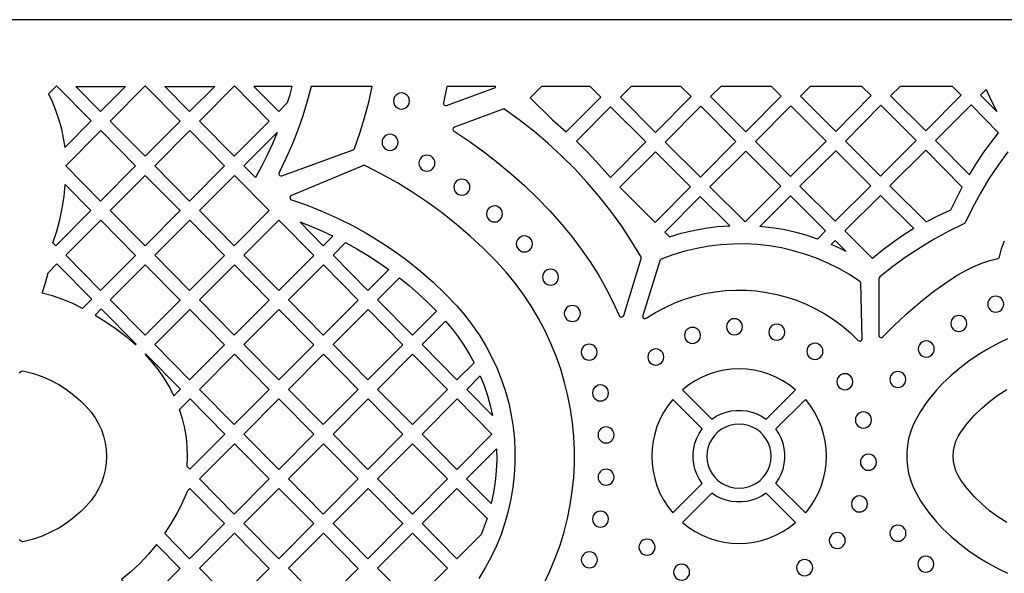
# Model space of a CAD drawing. Header units: millimetres. Extents: x -1176 to 822, y -1617 to -119.
# Tile 101 of 119: x -96 to 110, y -235 to -119. Entities that reach past the tile are written whole.
import ezdxf

# ---------------------------------------------------------------- set-up
doc = ezdxf.new("R2010")
doc.units = ezdxf.units.MM
doc.layers.add('pattern', color=5, linetype='Continuous', true_color=0x0000ff)

msp = doc.modelspace()

# ---------------------------------------------------------------- linework, layer by layer
at = {"layer": 'pattern'}
for points in [[(-1176, -1616.8), (822, -1616.8), (822, -118.96), (-1176, -118.96)], [(-90.14, -134.49), (-89.29, -136.3), (-88.55, -138.13), (-87.93, -139.98), (-87.42, -141.87), (-87.02, -143.8), (-86.72, -145.78), (-81.17, -140.21), (-88.47, -132.81)], [(-84.42, -132.96), (-73.94, -132.96), (-79.21, -138.24)], [(-62.51, -140.26), (-69.86, -147.62), (-77.16, -140.23), (-69.82, -132.86)], [(-65.72, -132.96), (-55.25, -132.96), (-60.51, -138.24)], [(-58.47, -140.23), (-51.12, -132.86), (-43.82, -140.26), (-51.16, -147.62)], [(-47.03, -132.96), (-41.82, -138.24), (-39.95, -136.36), (-39.45, -134.66), (-39, -132.96)], [(-35.03, -132.96), (-35.85, -136.07), (-36.78, -139.14), (-37.84, -142.17), (-39.02, -145.17), (-40.32, -148.12), (-41.75, -151.03), (-41.8, -151.26), (-41.74, -151.48), (-41.6, -151.64), (-41.39, -151.72), (-41.15, -151.7), (-26.18, -146.25), (-26.01, -146.14), (-25.9, -145.96), (-24.8, -142.76), (-23.81, -139.52), (-22.95, -136.25), (-22.2, -132.96)], [(13.33, -132.96), (10.94, -135.35), (15.61, -139.97), (18.52, -142.52), (25.79, -135.25), (23.53, -132.96)], [(42.56, -132.96), (32.13, -132.96), (29.86, -135.23), (37.25, -142.62), (44.71, -135.09)], [(61.55, -132.96), (50.91, -132.96), (48.74, -135.11), (56.16, -142.52), (63.6, -135.01)], [(80.55, -132.96), (69.71, -132.96), (67.65, -135.01), (75.06, -142.41), (82.5, -134.9)], [(99.51, -132.96), (88.53, -132.96), (86.56, -134.92), (93.92, -142.27), (101.37, -134.82)], [(108.84, -138.2), (105.44, -134.8), (106.62, -133.62), (107.67, -135.94)], [(-17.75, -136.03), (-17.69, -136.48), (-17.52, -136.88), (-17.25, -137.22), (-16.91, -137.48), (-16.51, -137.65), (-16.06, -137.71), (-15.62, -137.65), (-15.21, -137.48), (-14.87, -137.22), (-14.61, -136.88), (-14.44, -136.48), (-14.38, -136.03), (-14.44, -135.58), (-14.61, -135.18), (-14.87, -134.84), (-15.21, -134.57), (-15.62, -134.4), (-16.06, -134.34), (-16.51, -134.4), (-16.91, -134.57), (-17.25, -134.84), (-17.52, -135.18), (-17.69, -135.58)], [(20.62, -144.47), (23.09, -146.93), (25.48, -149.48), (27.78, -152.1), (35.21, -144.59), (27.82, -137.27)], [(46.72, -137.13), (39.28, -144.65), (46.66, -152.02), (54.1, -144.51)], [(65.52, -151.88), (73.03, -144.44), (65.62, -137.03), (58.18, -144.54)], [(77.08, -144.44), (84.41, -151.77), (91.89, -144.29), (84.52, -136.93)], [(103.07, -151.5), (104.49, -149.21), (105.98, -146.98), (107.56, -144.8), (109.22, -142.68), (103.42, -136.83), (95.94, -144.3)], [(-79.16, -142.24), (-71.86, -149.64), (-79.21, -157.01), (-86.51, -149.61)], [(-53.17, -149.64), (-60.51, -157.01), (-67.81, -149.61), (-60.47, -142.24)], [(-46.69, -152.07), (-49.12, -149.61), (-42.14, -142.61), (-43.16, -145.03), (-44.25, -147.42), (-45.43, -149.76)], [(-20.15, -144.69), (-20.09, -145.14), (-19.92, -145.55), (-19.66, -145.89), (-19.32, -146.15), (-18.92, -146.32), (-18.47, -146.38), (-18.02, -146.32), (-17.62, -146.15), (-17.28, -145.89), (-17.01, -145.55), (-16.84, -145.14), (-16.78, -144.69), (-16.84, -144.25), (-17.01, -143.84), (-17.28, -143.5), (-17.62, -143.24), (-18.02, -143.07), (-18.47, -143.01), (-18.92, -143.07), (-19.32, -143.24), (-19.66, -143.5), (-19.92, -143.84), (-20.09, -144.25)], [(48.64, -154), (56.05, -161.41), (63.49, -153.9), (56.15, -146.56)], [(67.54, -153.9), (74.91, -161.27), (82.39, -153.79), (75.05, -146.46)], [(101.6, -154.08), (93.91, -146.33), (86.4, -153.84), (93.99, -161.35), (96.58, -160.05), (99.22, -158.87), (100.37, -156.45)], [(-12.41, -149.07), (-12.35, -149.52), (-12.18, -149.92), (-11.92, -150.27), (-11.58, -150.53), (-11.17, -150.7), (-10.72, -150.76), (-10.28, -150.7), (-9.87, -150.53), (-9.53, -150.27), (-9.27, -149.92), (-9.1, -149.52), (-9.04, -149.07), (-9.1, -148.62), (-9.27, -148.22), (-9.53, -147.88), (-9.87, -147.62), (-10.28, -147.45), (-10.72, -147.39), (-11.17, -147.45), (-11.58, -147.62), (-11.92, -147.88), (-12.18, -148.22), (-12.35, -148.62)], [(29.74, -154.11), (37.15, -161.52), (44.59, -154.01), (37.26, -146.67)], [(-69.86, -166.39), (-77.16, -158.99), (-69.82, -151.62), (-62.51, -159.02)], [(-43.82, -159.02), (-51.16, -166.39), (-58.47, -158.99), (-51.12, -151.62)], [(-5.07, -154.08), (-5.01, -154.53), (-4.84, -154.94), (-4.58, -155.28), (-4.24, -155.54), (-3.84, -155.71), (-3.39, -155.77), (-2.94, -155.71), (-2.54, -155.54), (-2.2, -155.28), (-1.93, -154.94), (-1.76, -154.53), (-1.7, -154.08), (-1.76, -153.64), (-1.93, -153.23), (-2.2, -152.89), (-2.54, -152.63), (-2.94, -152.46), (-3.39, -152.4), (-3.84, -152.46), (-4.24, -152.63), (-4.58, -152.89), (-4.84, -153.23), (-5.01, -153.64)], [(-89.18, -165.75), (-88.4, -163.36), (-87.75, -160.96), (-87.24, -158.53), (-86.85, -156.07), (-86.59, -153.57), (-81.21, -159.02), (-88.55, -166.39)], [(40.15, -164.51), (42.64, -163.77), (45.14, -163.17), (47.65, -162.71), (50.2, -162.39), (52.79, -162.2), (46.62, -156.03), (39.18, -163.54)], [(71.2, -164.98), (68.82, -164.2), (66.44, -163.54), (64.03, -163.01), (61.59, -162.61), (59.11, -162.33), (65.52, -155.92), (72.89, -163.29)], [(91.41, -162.81), (89.13, -164.24), (86.93, -165.76), (84.79, -167.38), (82.72, -169.09), (76.93, -163.29), (84.41, -155.82)], [(1.78, -159.72), (1.84, -160.17), (2.01, -160.57), (2.27, -160.91), (2.61, -161.18), (3.02, -161.35), (3.47, -161.41), (3.91, -161.35), (4.32, -161.18), (4.66, -160.91), (4.92, -160.57), (5.09, -160.17), (5.15, -159.72), (5.09, -159.27), (4.92, -158.87), (4.66, -158.53), (4.32, -158.27), (3.91, -158.1), (3.47, -158.04), (3.02, -158.1), (2.61, -158.27), (2.27, -158.53), (2.01, -158.87), (1.84, -159.27)], [(-71.86, -168.41), (-79.21, -175.77), (-86.51, -168.38), (-79.16, -161.01)], [(-60.47, -161.01), (-53.17, -168.41), (-60.51, -175.77), (-67.81, -168.38)], [(-41.77, -161.01), (-34.47, -168.41), (-41.82, -175.77), (-49.12, -168.38)], [(-37.34, -161.46), (-32.47, -166.39), (-30.46, -164.38), (-32.72, -163.33), (-35.01, -162.36)], [(8.03, -166.01), (8.1, -166.46), (8.26, -166.86), (8.53, -167.2), (8.87, -167.47), (9.27, -167.64), (9.72, -167.7), (10.17, -167.64), (10.57, -167.47), (10.91, -167.2), (11.18, -166.86), (11.34, -166.46), (11.4, -166.01), (11.34, -165.56), (11.18, -165.16), (10.91, -164.82), (10.57, -164.56), (10.17, -164.39), (9.72, -164.33), (9.27, -164.39), (8.87, -164.56), (8.53, -164.82), (8.26, -165.16), (8.1, -165.56)], [(-27.79, -165.73), (-25.45, -167.03), (-23.17, -168.4), (-20.94, -169.86), (-18.75, -171.39), (-23.12, -175.78), (-30.43, -168.38)], [(80.12, -173.89), (77.93, -172.46), (75.67, -171.17), (73.36, -170.02), (70.99, -169.02), (68.58, -168.16), (66.12, -167.44), (63.64, -166.86), (61.13, -166.44), (58.6, -166.15), (56.05, -166.02), (53.5, -166.03), (50.95, -166.19), (48.41, -166.5), (45.88, -166.96), (43.37, -167.56), (40.89, -168.32), (38.43, -169.24), (38.26, -169.35), (38.15, -169.54), (34.57, -181.05), (34.56, -181.29), (34.66, -181.5), (34.84, -181.63), (35.07, -181.67), (35.3, -181.59), (37.24, -180.38), (39.23, -179.32), (41.26, -178.39), (43.34, -177.6), (45.44, -176.94), (47.57, -176.43), (49.72, -176.05), (51.89, -175.81), (54.05, -175.7), (56.22, -175.72), (58.38, -175.88), (60.52, -176.18), (62.65, -176.6), (64.75, -177.16), (66.81, -177.84), (68.84, -178.66), (70.81, -179.61), (72.74, -180.68), (74.6, -181.89), (76.4, -183.22), (78.12, -184.67), (79.77, -186.26), (79.97, -186.38), (80.2, -186.4), (80.4, -186.31), (80.54, -186.14), (80.6, -185.91), (80.32, -174.27), (80.27, -174.05)], [(77.22, -167.63), (75.67, -166.85), (74.09, -166.13), (74.91, -165.32)], [(-82.96, -179.54), (-85.01, -178.52), (-87.1, -177.65), (-89.25, -176.92), (-91.46, -176.33), (-90.78, -174.21), (-90.18, -172.05), (-88.35, -170.22), (-81.05, -177.62)], [(-77.16, -177.76), (-69.82, -170.39), (-62.51, -177.79), (-69.86, -185.16)], [(-58.47, -177.76), (-51.12, -170.39), (-43.82, -177.79), (-51.16, -185.16)], [(-25.12, -177.79), (-32.47, -185.16), (-39.77, -177.76), (-32.43, -170.39)], [(13.53, -172.99), (13.59, -173.44), (13.76, -173.84), (14.02, -174.18), (14.36, -174.45), (14.77, -174.62), (15.22, -174.68), (15.66, -174.62), (16.07, -174.45), (16.41, -174.18), (16.67, -173.84), (16.84, -173.44), (16.9, -172.99), (16.84, -172.54), (16.67, -172.14), (16.41, -171.8), (16.07, -171.53), (15.66, -171.37), (15.22, -171.3), (14.77, -171.37), (14.36, -171.53), (14.02, -171.8), (13.76, -172.14), (13.59, -172.54)], [(-16.46, -173.13), (-14.44, -174.77), (-12.48, -176.48), (-10.58, -178.26), (-8.74, -180.11), (-13.77, -185.16), (-21.08, -177.76)], [(106.92, -178.65), (106.98, -179.1), (107.15, -179.5), (107.41, -179.84), (107.75, -180.11), (108.15, -180.28), (108.6, -180.34), (109.05, -180.28), (109.45, -180.11), (109.79, -179.84), (110.06, -179.5), (110.23, -179.1), (110.29, -178.65), (110.23, -178.2), (110.06, -177.8), (109.79, -177.46), (109.45, -177.2), (109.05, -177.03), (108.6, -176.97), (108.15, -177.03), (107.75, -177.2), (107.41, -177.46), (107.15, -177.8), (106.98, -178.2)], [(-80.34, -180.95), (-78.09, -182.34), (-75.94, -183.84), (-73.86, -185.44), (-71.86, -187.17), (-71.74, -187.04), (-79.04, -179.65)], [(18.09, -180.59), (18.15, -181.04), (18.32, -181.45), (18.59, -181.79), (18.93, -182.05), (19.33, -182.22), (19.78, -182.28), (20.23, -182.22), (20.63, -182.05), (20.97, -181.79), (21.23, -181.45), (21.4, -181.04), (21.46, -180.59), (21.4, -180.15), (21.23, -179.74), (20.97, -179.4), (20.63, -179.14), (20.23, -178.97), (19.78, -178.91), (19.33, -178.97), (18.93, -179.14), (18.59, -179.4), (18.32, -179.74), (18.15, -180.15)], [(-67.81, -187.14), (-60.47, -179.78), (-53.17, -187.17), (-60.51, -194.54)], [(-41.82, -194.54), (-49.12, -187.14), (-41.77, -179.77), (-34.47, -187.17)], [(-15.78, -187.17), (-23.12, -194.54), (-30.42, -187.14), (-23.08, -179.78)], [(52.1, -183.39), (52.16, -183.84), (52.33, -184.24), (52.59, -184.58), (52.93, -184.85), (53.33, -185.02), (53.78, -185.08), (54.23, -185.02), (54.63, -184.85), (54.97, -184.58), (55.24, -184.24), (55.41, -183.84), (55.47, -183.39), (55.41, -182.94), (55.24, -182.54), (54.97, -182.2), (54.63, -181.93), (54.23, -181.76), (53.78, -181.7), (53.33, -181.76), (52.93, -181.93), (52.59, -182.2), (52.33, -182.54), (52.16, -182.94)], [(99.18, -182.73), (99.24, -183.18), (99.41, -183.58), (99.68, -183.92), (100.02, -184.18), (100.42, -184.35), (100.87, -184.41), (101.32, -184.35), (101.72, -184.18), (102.06, -183.92), (102.32, -183.58), (102.49, -183.18), (102.55, -182.73), (102.49, -182.28), (102.32, -181.88), (102.06, -181.54), (101.72, -181.27), (101.32, -181.1), (100.87, -181.04), (100.42, -181.1), (100.02, -181.27), (99.68, -181.54), (99.41, -181.88), (99.24, -182.28)], [(-6.8, -182.2), (-5.43, -183.83), (-4.15, -185.52), (-2.96, -187.26), (-1.86, -189.07), (-0.84, -190.94), (-4.43, -194.54), (-11.73, -187.14)], [(43.3, -185.2), (43.36, -185.65), (43.53, -186.05), (43.8, -186.4), (44.14, -186.66), (44.54, -186.83), (44.99, -186.89), (45.44, -186.83), (45.84, -186.66), (46.18, -186.4), (46.44, -186.05), (46.61, -185.65), (46.67, -185.2), (46.61, -184.76), (46.44, -184.35), (46.18, -184.01), (45.84, -183.75), (45.44, -183.58), (44.99, -183.52), (44.54, -183.58), (44.14, -183.75), (43.8, -184.01), (43.53, -184.35), (43.36, -184.76)], [(60.98, -184.54), (61.04, -184.99), (61.21, -185.4), (61.47, -185.74), (61.81, -186), (62.22, -186.17), (62.66, -186.23), (63.11, -186.17), (63.51, -186), (63.85, -185.74), (64.12, -185.4), (64.29, -184.99), (64.35, -184.54), (64.29, -184.1), (64.12, -183.69), (63.85, -183.35), (63.51, -183.09), (63.11, -182.92), (62.66, -182.86), (62.22, -182.92), (61.81, -183.09), (61.47, -183.35), (61.21, -183.69), (61.04, -184.1)], [(21.63, -188.73), (21.69, -189.17), (21.86, -189.58), (22.12, -189.92), (22.46, -190.18), (22.86, -190.35), (23.31, -190.41), (23.76, -190.35), (24.16, -190.18), (24.5, -189.92), (24.77, -189.58), (24.94, -189.17), (25, -188.73), (24.94, -188.28), (24.77, -187.88), (24.5, -187.54), (24.16, -187.27), (23.76, -187.1), (23.31, -187.04), (22.86, -187.1), (22.46, -187.27), (22.12, -187.54), (21.86, -187.88), (21.69, -188.28)], [(68.99, -188.55), (69.05, -189), (69.22, -189.4), (69.48, -189.74), (69.82, -190.01), (70.23, -190.18), (70.68, -190.24), (71.12, -190.18), (71.53, -190.01), (71.87, -189.74), (72.13, -189.4), (72.3, -189), (72.36, -188.55), (72.3, -188.1), (72.13, -187.7), (71.87, -187.36), (71.53, -187.09), (71.12, -186.92), (70.68, -186.86), (70.23, -186.92), (69.82, -187.09), (69.48, -187.36), (69.22, -187.7), (69.05, -188.1)], [(92.35, -188.06), (92.41, -188.5), (92.58, -188.91), (92.84, -189.25), (93.19, -189.51), (93.59, -189.68), (94.04, -189.74), (94.48, -189.68), (94.89, -189.51), (95.23, -189.25), (95.49, -188.91), (95.66, -188.5), (95.72, -188.06), (95.66, -187.61), (95.49, -187.2), (95.23, -186.86), (94.89, -186.6), (94.48, -186.43), (94.04, -186.37), (93.59, -186.43), (93.19, -186.6), (92.84, -186.86), (92.58, -187.2), (92.41, -187.61)], [(-69.86, -189.19), (-68.43, -190.79), (-67.13, -192.45), (-65.93, -194.18), (-64.84, -195.99), (-63.85, -197.89), (-62.43, -196.47), (-69.74, -189.07)], [(-51.16, -203.93), (-58.47, -196.53), (-51.12, -189.16), (-43.82, -196.56)], [(-25.12, -196.56), (-32.43, -189.16), (-39.77, -196.53), (-32.47, -203.93)], [(-21.08, -196.53), (-13.73, -189.16), (-6.43, -196.56), (-13.77, -203.93)], [(35.61, -189.74), (35.67, -190.19), (35.84, -190.59), (36.11, -190.93), (36.45, -191.19), (36.85, -191.36), (37.3, -191.42), (37.75, -191.36), (38.15, -191.19), (38.49, -190.93), (38.75, -190.59), (38.92, -190.19), (38.98, -189.74), (38.92, -189.29), (38.75, -188.89), (38.49, -188.55), (38.15, -188.28), (37.75, -188.11), (37.3, -188.05), (36.85, -188.11), (36.45, -188.28), (36.11, -188.55), (35.84, -188.89), (35.67, -189.29)], [(3.05, -202.04), (-2.38, -196.53), (0.45, -193.69), (1.26, -195.73), (1.97, -197.79), (2.56, -199.89)], [(49.03, -202.79), (49.99, -202.17), (51, -201.68), (52.04, -201.3), (53.11, -201.06), (54.2, -200.93), (55.29, -200.93), (56.38, -201.06), (57.45, -201.3), (58.5, -201.68), (59.5, -202.17), (60.46, -202.79), (66.62, -196.63), (65.3, -195.6), (63.92, -194.71), (62.48, -193.96), (60.99, -193.34), (59.46, -192.87), (57.9, -192.52), (56.33, -192.32), (54.75, -192.25), (53.16, -192.32), (51.59, -192.52), (50.03, -192.87), (48.5, -193.34), (47.02, -193.96), (45.57, -194.71), (44.19, -195.6), (42.87, -196.63)], [(75.28, -194.93), (75.34, -195.37), (75.51, -195.78), (75.77, -196.12), (76.12, -196.38), (76.52, -196.55), (76.97, -196.61), (77.41, -196.55), (77.82, -196.38), (78.16, -196.12), (78.42, -195.78), (78.59, -195.37), (78.65, -194.93), (78.59, -194.48), (78.42, -194.08), (78.16, -193.73), (77.82, -193.47), (77.41, -193.3), (76.97, -193.24), (76.52, -193.3), (76.12, -193.47), (75.77, -193.73), (75.51, -194.08), (75.34, -194.48)], [(86.38, -194.44), (86.44, -194.89), (86.61, -195.29), (86.88, -195.63), (87.22, -195.9), (87.62, -196.07), (88.07, -196.13), (88.52, -196.07), (88.92, -195.9), (89.26, -195.63), (89.52, -195.29), (89.69, -194.89), (89.75, -194.44), (89.69, -193.99), (89.52, -193.59), (89.26, -193.25), (88.92, -192.99), (88.52, -192.82), (88.07, -192.76), (87.62, -192.82), (87.22, -192.99), (86.88, -193.25), (86.61, -193.59), (86.44, -193.99)], [(23.99, -197.29), (24.05, -197.73), (24.22, -198.14), (24.49, -198.48), (24.83, -198.74), (25.23, -198.91), (25.68, -198.97), (26.13, -198.91), (26.53, -198.74), (26.87, -198.48), (27.14, -198.14), (27.31, -197.73), (27.37, -197.29), (27.31, -196.84), (27.14, -196.43), (26.87, -196.09), (26.53, -195.83), (26.13, -195.66), (25.68, -195.6), (25.23, -195.66), (24.83, -195.83), (24.49, -196.09), (24.22, -196.43), (24.05, -196.84)], [(-61.04, -212.69), (-60.95, -210.63), (-61, -208.61), (-61.2, -206.62), (-61.53, -204.66), (-62.02, -202.7), (-62.65, -200.73), (-60.43, -198.5), (-53.13, -205.9), (-60.47, -213.26)], [(-41.77, -198.54), (-49.12, -205.91), (-41.82, -213.31), (-34.47, -205.94)], [(-15.78, -205.94), (-23.12, -213.31), (-30.42, -205.91), (-23.08, -198.54)], [(-4.43, -213.31), (-11.73, -205.91), (-4.38, -198.54), (2.92, -205.94)], [(40.83, -222.42), (46.99, -216.26), (46.37, -215.3), (45.88, -214.3), (45.51, -213.25), (45.26, -212.18), (45.13, -211.09), (45.13, -210), (45.26, -208.91), (45.51, -207.84), (45.88, -206.79), (46.37, -205.79), (46.99, -204.83), (40.83, -198.67), (39.8, -199.99), (38.91, -201.37), (38.16, -202.82), (37.54, -204.31), (37.06, -205.83), (36.72, -207.39), (36.52, -208.96), (36.45, -210.55), (36.52, -212.13), (36.72, -213.71), (37.06, -215.26), (37.54, -216.79), (38.16, -218.28), (38.91, -219.72), (39.8, -221.1)], [(62.5, -216.26), (63.12, -215.3), (63.62, -214.3), (63.99, -213.25), (64.24, -212.18), (64.36, -211.09), (64.36, -210), (64.24, -208.91), (63.99, -207.84), (63.62, -206.8), (63.12, -205.79), (62.5, -204.84), (68.67, -198.67), (69.69, -199.99), (70.58, -201.37), (71.33, -202.82), (71.95, -204.31), (72.43, -205.83), (72.77, -207.39), (72.98, -208.96), (73.04, -210.55), (72.98, -212.13), (72.77, -213.71), (72.43, -215.26), (71.95, -216.79), (71.33, -218.28), (70.58, -219.72), (69.69, -221.1), (68.67, -222.42)], [(79.16, -202.96), (79.22, -203.4), (79.39, -203.81), (79.65, -204.15), (79.99, -204.41), (80.39, -204.58), (80.84, -204.64), (81.29, -204.58), (81.69, -204.41), (82.03, -204.15), (82.3, -203.81), (82.47, -203.4), (82.53, -202.96), (82.47, -202.51), (82.3, -202.1), (82.03, -201.76), (81.69, -201.5), (81.29, -201.33), (80.84, -201.27), (80.39, -201.33), (79.99, -201.5), (79.65, -201.76), (79.39, -202.1), (79.22, -202.51)], [(25.17, -206.1), (25.23, -206.55), (25.4, -206.95), (25.66, -207.29), (26, -207.55), (26.4, -207.72), (26.85, -207.78), (27.3, -207.72), (27.7, -207.55), (28.04, -207.29), (28.31, -206.95), (28.48, -206.55), (28.54, -206.1), (28.48, -205.65), (28.31, -205.25), (28.04, -204.91), (27.7, -204.64), (27.3, -204.47), (26.85, -204.41), (26.4, -204.47), (26, -204.64), (25.66, -204.91), (25.4, -205.25), (25.23, -205.65)], [(48.01, -210.55), (48.08, -211.54), (48.29, -212.49), (48.63, -213.39), (49.09, -214.22), (49.66, -214.97), (50.32, -215.63), (51.08, -216.2), (51.91, -216.66), (52.8, -217), (53.75, -217.21), (54.75, -217.29), (55.74, -217.21), (56.69, -217), (57.59, -216.66), (58.42, -216.2), (59.17, -215.63), (59.83, -214.97), (60.4, -214.22), (60.86, -213.39), (61.2, -212.49), (61.41, -211.54), (61.49, -210.55), (61.41, -209.55), (61.2, -208.6), (60.86, -207.7), (60.4, -206.88), (59.83, -206.12), (59.17, -205.46), (58.42, -204.89), (57.59, -204.43), (56.69, -204.09), (55.74, -203.88), (54.75, -203.81), (53.75, -203.88), (52.8, -204.09), (51.91, -204.43), (51.08, -204.89), (50.32, -205.46), (49.66, -206.12), (49.09, -206.88), (48.63, -207.7), (48.29, -208.6), (48.08, -209.55)], [(-58.47, -215.3), (-51.16, -222.69), (-43.82, -215.33), (-51.12, -207.93)], [(-32.43, -207.93), (-25.12, -215.33), (-32.47, -222.69), (-39.77, -215.3)], [(-13.77, -222.69), (-21.08, -215.29), (-13.73, -207.93), (-6.43, -215.32)], [(2.75, -220.49), (-2.39, -215.28), (3.88, -209), (3.91, -211.33), (3.81, -213.63), (3.58, -215.92), (3.23, -218.2)], [(80.21, -211.83), (80.27, -212.28), (80.44, -212.68), (80.7, -213.02), (81.05, -213.28), (81.45, -213.45), (81.9, -213.51), (82.34, -213.45), (82.75, -213.28), (83.09, -213.02), (83.35, -212.68), (83.52, -212.28), (83.58, -211.83), (83.52, -211.38), (83.35, -210.98), (83.09, -210.64), (82.75, -210.37), (82.34, -210.2), (81.9, -210.14), (81.45, -210.2), (81.05, -210.37), (80.7, -210.64), (80.44, -210.98), (80.27, -211.38)], [(25.17, -214.95), (25.23, -215.4), (25.4, -215.8), (25.66, -216.14), (26, -216.4), (26.4, -216.57), (26.85, -216.63), (27.3, -216.57), (27.7, -216.4), (28.04, -216.14), (28.31, -215.8), (28.48, -215.4), (28.54, -214.95), (28.48, -214.5), (28.31, -214.1), (28.04, -213.76), (27.7, -213.49), (27.3, -213.32), (26.85, -213.26), (26.4, -213.32), (26, -213.49), (25.66, -213.76), (25.4, -214.1), (25.23, -214.5)], [(-65.74, -226.78), (-64.34, -224.63), (-63.07, -222.41), (-61.93, -220.13), (-60.92, -217.77), (-60.47, -217.31), (-53.17, -224.71), (-60.51, -232.08)], [(-41.77, -217.31), (-34.47, -224.71), (-41.82, -232.08), (-49.12, -224.68)], [(-23.08, -217.31), (-15.78, -224.71), (-23.12, -232.08), (-30.42, -224.68)], [(1.89, -223.6), (1.31, -225.3), (0.66, -226.98), (-4.42, -232.07), (-11.73, -224.67), (-4.42, -217.33)], [(42.87, -224.47), (44.19, -225.49), (45.57, -226.38), (47.02, -227.13), (48.5, -227.75), (50.03, -228.23), (51.59, -228.57), (53.16, -228.78), (54.75, -228.84), (56.33, -228.78), (57.9, -228.57), (59.46, -228.23), (60.99, -227.75), (62.48, -227.13), (63.92, -226.38), (65.3, -225.49), (66.62, -224.47), (60.46, -218.3), (59.5, -218.92), (58.5, -219.42), (57.45, -219.79), (56.38, -220.04), (55.29, -220.16), (54.2, -220.16), (53.11, -220.04), (52.04, -219.79), (51, -219.42), (49.99, -218.92), (49.04, -218.3)], [(78.33, -220.58), (78.39, -221.02), (78.56, -221.43), (78.82, -221.77), (79.16, -222.03), (79.56, -222.2), (80.01, -222.26), (80.46, -222.2), (80.86, -222.03), (81.2, -221.77), (81.47, -221.43), (81.63, -221.02), (81.7, -220.58), (81.63, -220.13), (81.47, -219.72), (81.2, -219.38), (80.86, -219.12), (80.46, -218.95), (80.01, -218.89), (79.56, -218.95), (79.16, -219.12), (78.82, -219.38), (78.56, -219.72), (78.39, -220.13)], [(24, -223.76), (24.06, -224.2), (24.23, -224.61), (24.5, -224.95), (24.84, -225.21), (25.24, -225.38), (25.69, -225.44), (26.13, -225.38), (26.54, -225.21), (26.88, -224.95), (27.14, -224.61), (27.31, -224.2), (27.37, -223.76), (27.31, -223.31), (27.14, -222.9), (26.88, -222.56), (26.54, -222.3), (26.13, -222.13), (25.69, -222.07), (25.24, -222.13), (24.84, -222.3), (24.5, -222.56), (24.23, -222.9), (24.06, -223.31)], [(86.41, -226.73), (86.47, -227.18), (86.64, -227.58), (86.9, -227.92), (87.24, -228.18), (87.64, -228.35), (88.09, -228.41), (88.54, -228.35), (88.94, -228.18), (89.28, -227.92), (89.55, -227.58), (89.72, -227.18), (89.78, -226.73), (89.72, -226.28), (89.55, -225.88), (89.28, -225.53), (88.94, -225.27), (88.54, -225.1), (88.09, -225.04), (87.64, -225.1), (87.24, -225.27), (86.9, -225.53), (86.64, -225.88), (86.47, -226.28)], [(-51.12, -226.7), (-43.82, -234.09), (-51.16, -241.46), (-58.47, -234.06)], [(-32.43, -226.7), (-25.12, -234.09), (-32.47, -241.46), (-39.77, -234.06)], [(-13.77, -226.72), (-6.39, -234.05), (-13.77, -241.46), (-21.08, -234.05)], [(73.68, -228.22), (73.74, -228.67), (73.91, -229.07), (74.17, -229.41), (74.51, -229.68), (74.92, -229.85), (75.37, -229.91), (75.81, -229.85), (76.22, -229.68), (76.56, -229.41), (76.82, -229.07), (76.99, -228.67), (77.05, -228.22), (76.99, -227.77), (76.82, -227.37), (76.56, -227.03), (76.22, -226.77), (75.81, -226.6), (75.37, -226.54), (74.92, -226.6), (74.51, -226.77), (74.17, -227.03), (73.91, -227.37), (73.74, -227.77)], [(-67.45, -229.09), (-69.13, -231.1), (-70.91, -232.99), (-72.8, -234.77), (-74.81, -236.45), (-69.86, -241.46), (-62.51, -234.09)], [(33.76, -229.65), (33.82, -230.1), (33.99, -230.5), (34.25, -230.85), (34.6, -231.11), (35, -231.28), (35.45, -231.34), (35.89, -231.28), (36.3, -231.11), (36.64, -230.85), (36.9, -230.5), (37.07, -230.1), (37.13, -229.65), (37.07, -229.2), (36.9, -228.8), (36.64, -228.46), (36.3, -228.2), (35.89, -228.03), (35.45, -227.97), (35, -228.03), (34.6, -228.2), (34.25, -228.46), (33.99, -228.8), (33.82, -229.2)], [(21.66, -232.3), (21.72, -232.75), (21.89, -233.15), (22.16, -233.49), (22.5, -233.75), (22.9, -233.92), (23.35, -233.98), (23.8, -233.92), (24.2, -233.75), (24.54, -233.49), (24.8, -233.15), (24.97, -232.75), (25.03, -232.3), (24.97, -231.85), (24.8, -231.45), (24.54, -231.11), (24.2, -230.84), (23.8, -230.67), (23.35, -230.61), (22.9, -230.67), (22.5, -230.84), (22.16, -231.11), (21.89, -231.45), (21.72, -231.85)], [(41.02, -234.9), (41.08, -235.35), (41.25, -235.75), (41.51, -236.09), (41.85, -236.36), (42.26, -236.53), (42.7, -236.59), (43.15, -236.53), (43.55, -236.36), (43.89, -236.09), (44.16, -235.75), (44.33, -235.35), (44.39, -234.9), (44.33, -234.45), (44.16, -234.05), (43.89, -233.71), (43.55, -233.44), (43.15, -233.27), (42.7, -233.21), (42.26, -233.27), (41.85, -233.44), (41.51, -233.71), (41.25, -234.05), (41.08, -234.45)], [(66.84, -233.94), (66.9, -234.39), (67.07, -234.8), (67.33, -235.14), (67.68, -235.4), (68.08, -235.57), (68.53, -235.63), (68.97, -235.57), (69.38, -235.4), (69.72, -235.14), (69.98, -234.8), (70.15, -234.39), (70.21, -233.94), (70.15, -233.5), (69.98, -233.09), (69.72, -232.75), (69.38, -232.49), (68.97, -232.32), (68.53, -232.26), (68.08, -232.32), (67.68, -232.49), (67.33, -232.75), (67.07, -233.09), (66.9, -233.5)], [(92.25, -233.2), (92.31, -233.65), (92.48, -234.05), (92.74, -234.39), (93.08, -234.66), (93.48, -234.83), (93.93, -234.89), (94.38, -234.83), (94.78, -234.66), (95.12, -234.39), (95.39, -234.05), (95.56, -233.65), (95.62, -233.2), (95.56, -232.75), (95.39, -232.35), (95.12, -232.01), (94.78, -231.74), (94.38, -231.57), (93.93, -231.51), (93.48, -231.57), (93.08, -231.74), (92.74, -232.01), (92.48, -232.35), (92.31, -232.75)]]:
    msp.add_lwpolyline(points, close=True, dxfattribs=at)
for points in [[(-6.59, -136.96), (3.63, -133.19), (3.67, -132.96), (-6.56, -132.96), (-7.25, -136.39)], [(30.55, -181.01), (34.32, -168.89), (32.29, -165.55), (30.14, -162.29), (27.85, -159.13), (25.44, -156.07), (22.92, -153.11), (20.28, -150.26), (17.52, -147.51), (14.65, -144.87), (11.68, -142.35), (8.61, -139.94), (5.43, -137.66), (-4.94, -141.49)], [(-5.04, -142.38), (-1.89, -144.46), (1.15, -146.63), (4.1, -148.91), (6.95, -151.28), (9.72, -153.77), (12.41, -156.37), (15.03, -159.08), (17.57, -161.92), (19.68, -164.47), (21.66, -167.09), (23.52, -169.77), (25.24, -172.51), (26.82, -175.31), (28.28, -178.16), (29.61, -181.06)], [(111.13, -146.66), (109.09, -149.49), (107.18, -152.38), (105.39, -155.36), (103.72, -158.42), (102.17, -161.58), (102.07, -161.72), (101.94, -161.81), (98.78, -163.36), (95.72, -165.03), (92.74, -166.81), (89.84, -168.73), (87.02, -170.77), (84.26, -172.95), (84.12, -173.11), (84.08, -173.32), (84.08, -185.2), (84.14, -185.43), (84.29, -185.59), (84.49, -185.67), (84.71, -185.66), (84.91, -185.53), (86.03, -184.4), (87.23, -183.22), (88.5, -182), (89.85, -180.75), (91.27, -179.49), (92.74, -178.24), (94.25, -177.01), (95.82, -175.81), (97.41, -174.65), (99.04, -173.55), (100.69, -172.53), (102.36, -171.6), (104.03, -170.78), (105.71, -170.07), (107.38, -169.49), (109.05, -169.06), (109.23, -168.99), (109.35, -168.87), (109.42, -168.69), (109.85, -167.03), (110.43, -165.36)], [(13.79, -237.36), (15.07, -234.69), (16.21, -231.97), (17.2, -229.22), (18.06, -226.43), (18.77, -223.61), (19.34, -220.77), (19.77, -217.91), (20.06, -215.04), (20.2, -212.17), (20.21, -209.29), (20.08, -206.42), (19.81, -203.56), (19.4, -200.71), (18.86, -197.88), (18.17, -195.08), (17.35, -192.31), (16.39, -189.58), (15.3, -186.89), (14.07, -184.24), (12.7, -181.65), (11.2, -179.12), (9.56, -176.65), (7.78, -174.25), (5.88, -171.92), (3.84, -169.67), (1.15, -166.97), (-1.63, -164.39), (-4.51, -161.91), (-7.48, -159.55), (-10.55, -157.32), (-13.69, -155.2), (-16.92, -153.2), (-20.23, -151.34), (-23.62, -149.6), (-23.82, -149.55), (-24.02, -149.59), (-39.17, -155.86), (-39.37, -156.01), (-39.46, -156.22), (-39.45, -156.44), (-39.34, -156.64), (-39.13, -156.77), (-35.85, -157.9), (-32.62, -159.18), (-29.46, -160.59), (-26.36, -162.13), (-23.34, -163.8), (-20.39, -165.61), (-17.53, -167.53), (-14.74, -169.58), (-12.05, -171.75), (-9.45, -174.03), (-6.94, -176.43), (-4.54, -178.95), (-2.77, -180.99), (-1.15, -183.1), (0.35, -185.28), (1.7, -187.52), (2.92, -189.82), (4, -192.17), (4.95, -194.56), (5.75, -196.99), (6.43, -199.45), (6.96, -201.94), (7.36, -204.44), (7.62, -206.97), (7.75, -209.5), (7.74, -212.03), (7.59, -214.56), (7.31, -217.08), (6.89, -219.58), (6.34, -222.07), (5.64, -224.52), (4.82, -226.95), (3.85, -229.33), (2.75, -231.67), (1.51, -233.96), (0.14, -236.19)], [(111.07, -185.96), (109.16, -186.86), (107.01, -188.02), (104.95, -189.27), (102.97, -190.62), (101.07, -192.08), (99.24, -193.64), (97.47, -195.32), (96.17, -196.68), (94.97, -198.1), (93.86, -199.58), (92.84, -201.14), (91.89, -202.76), (91.24, -204.11), (90.72, -205.49), (90.33, -206.9), (90.07, -208.34), (89.94, -209.79), (89.94, -211.24), (90.07, -212.69), (90.33, -214.13), (90.72, -215.54), (91.24, -216.92), (91.89, -218.27), (92.84, -219.89), (93.86, -221.45), (94.97, -222.93), (96.17, -224.35), (97.47, -225.71), (99.24, -227.39), (101.07, -228.96), (102.97, -230.41), (104.95, -231.76), (107.01, -233.01), (109.16, -234.17), (111.07, -235.07)], [(-96.27, -193.15), (-96.08, -192.9), (-95.82, -192.73), (-95.53, -192.66), (-95.21, -192.68), (-93.3, -193.2), (-91.45, -193.85), (-89.68, -194.62), (-87.98, -195.53), (-86.35, -196.56), (-84.8, -197.72), (-83.31, -199.01), (-82.19, -200.13), (-81.2, -201.3), (-80.35, -202.5), (-79.62, -203.75), (-79.03, -205.03), (-78.57, -206.36), (-78.24, -207.72), (-78.04, -209.13), (-77.97, -210.57), (-78.04, -212.01), (-78.24, -213.42), (-78.57, -214.78), (-79.03, -216.11), (-79.62, -217.39), (-80.35, -218.64), (-81.2, -219.84), (-82.19, -221.01), (-83.31, -222.13), (-84.8, -223.42), (-86.35, -224.58), (-87.98, -225.62), (-89.68, -226.52), (-91.46, -227.3), (-93.3, -227.94), (-95.22, -228.46), (-95.53, -228.49), (-95.83, -228.41), (-96.09, -228.24), (-96.28, -228)], [(110.91, -224.5), (109.07, -223.3), (107.32, -221.99), (105.66, -220.55), (104.1, -218.99), (102.64, -217.33), (101.29, -215.56), (100.72, -214.62), (100.27, -213.64), (99.95, -212.62), (99.76, -211.57), (99.7, -210.52), (99.76, -209.46), (99.95, -208.41), (100.27, -207.39), (100.72, -206.41), (101.29, -205.48), (102.64, -203.7), (104.1, -202.04), (105.66, -200.48), (107.32, -199.05), (109.07, -197.73), (110.91, -196.53)]]:
    msp.add_lwpolyline(points, dxfattribs=at)
for centre, start, end in [((-6.76, -136.49, 690.51), 167.578, 290.2489), ((-4.77, -141.96, 690.51), 110.2606, 237.5723), ((30.07, -180.86, 690.51), 203.3884, 342.6927)]:
    msp.add_arc(centre, 0.5, start, end, dxfattribs=at)

doc.saveas('drawing.dxf')
